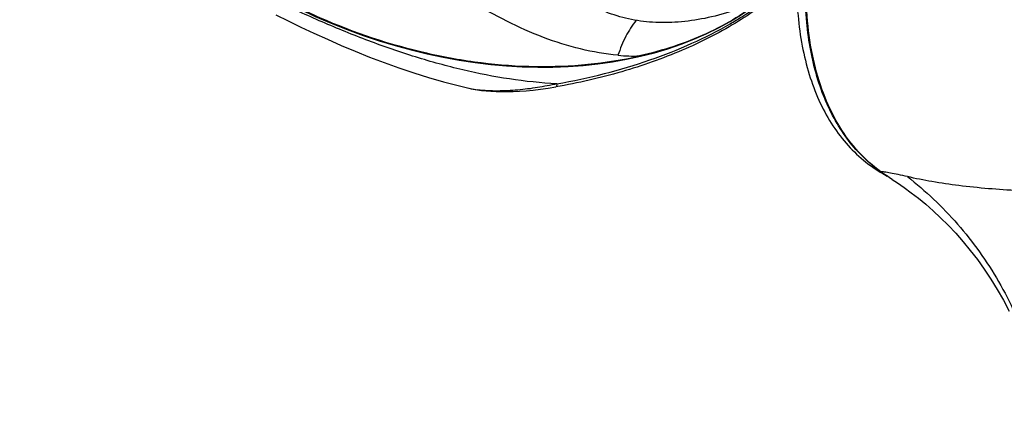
# Model space of a CAD drawing. Header units: millimetres. Extents: x 16 to 3344, y 34 to 2360.
# Tile 102 of 127: x 2943 to 3080, y 1647 to 1702. Entities that reach past the tile are written whole.
import ezdxf

# ---------------------------------------------------------------- set-up
doc = ezdxf.new("R2010")
doc.units = ezdxf.units.MM
doc.header["$LTSCALE"] = 185.02
doc.layers.add('DEFAULT_VBL19', color=7, linetype='CONTINUOUS')
doc.layers.add('MIDDLE_ASM_PBL23', color=7, linetype='CONTINUOUS')

# ---------------------------------------------------------------- blocks, each defined once
blk = doc.blocks.new('MIDDLE_ASM_PBL23', base_point=(3071.63, 1720.8))
at = {"layer": 'MIDDLE_ASM_PBL23', "color": 7}
for p, q in [((3005.51, 1692.41), (3005.51, 1692.41)), ((3006.71, 1692.19), (3006.69, 1692.19)), ((3006.71, 1692.19), (3006.69, 1692.19)), ((3017.64, 1692.59), (3017.64, 1692.59)), ((3063.21, 1680.52), (3063.85, 1680.14))]:
    blk.add_line(p, q, dxfattribs=at)
for points in [[(2978.58, 1702.64), (2980.3, 1701.79), (2982.07, 1700.94), (2983.89, 1700.08), (2985.77, 1699.23), (2987.69, 1698.39), (2989.66, 1697.56), (2991.66, 1696.76), (2993.69, 1695.99), (2995.74, 1695.25), (2997.81, 1694.55), (2999.88, 1693.9), (3001.95, 1693.31), (3004.01, 1692.77), (3005.51, 1692.41)], [(3005.51, 1692.41), (3005.72, 1692.36), (3006.23, 1692.26), (3006.71, 1692.18)], [(3006.71, 1692.18), (3007.28, 1692.1), (3007.91, 1692.04), (3008.58, 1691.99), (3009.29, 1691.95), (3010.04, 1691.94), (3010.83, 1691.94), (3011.67, 1691.95), (3012.55, 1692), (3013.48, 1692.06), (3014.46, 1692.15), (3015.48, 1692.27), (3016.55, 1692.42), (3017.64, 1692.59)], [(3064.51, 1679.71), (3065.27, 1679.21), (3066.21, 1678.56), (3067.18, 1677.85), (3068.18, 1677.07), (3069.2, 1676.23), (3070.23, 1675.33), (3071.28, 1674.35), (3072.33, 1673.3), (3073.39, 1672.19), (3074.42, 1671.02), (3075.42, 1669.8), (3076.4, 1668.53), (3077.36, 1667.2), (3078.29, 1665.8), (3079.18, 1664.35), (3080.03, 1662.85), (3080.83, 1661.33)]]:
    blk.add_lwpolyline(points, dxfattribs=at)
for centre, radius, start, end in [((3028.49, 1720.64), 23.74, 264.6966, 271.8929), ((3008.46, 1705.17), 13.1, 257.0028, 262.2306), ((3074.14, 1696.66), 19.44, 234.8575, 236.5)]:
    blk.add_arc(centre, radius, start, end, dxfattribs=at)
blk.add_ellipse((3000.92, 1742.58), major_axis=(54.87, -26.29), ratio=0.715085, start_param=3.469476, end_param=5.946833, dxfattribs=at)
for points, knots in [([(3062.95, 1680.77), (3061.82, 1681.58), (3059.69, 1683.49), (3057.06, 1687.02), (3055.01, 1691.19), (3053.54, 1695.93), (3052.68, 1701.17), (3052.44, 1706.84), (3052.81, 1712.84), (3053.79, 1719.1), (3055.36, 1725.52), (3057.51, 1732.01), (3060.19, 1738.47), (3063.37, 1744.79), (3067.01, 1750.9), (3071.04, 1756.7), (3075.4, 1762.09), (3078.55, 1765.43), (3080.16, 1767)], [0, 0, 0, 0, 0.043052, 0.087874, 0.13542, 0.186344, 0.240995, 0.299454, 0.36158, 0.427053, 0.49541, 0.566082, 0.638422, 0.711727, 0.785266, 0.858301, 0.930107, 1, 1, 1, 1]), ([(3080.16, 1767), (3079.42, 1765.4), (3078.19, 1762.02), (3077.02, 1756.71), (3076.43, 1751.18), (3076.36, 1745.52), (3076.76, 1739.78), (3077.83, 1732.02), (3080.09, 1722.31), (3083.97, 1710.85), (3088.03, 1701.49), (3091.73, 1694.15), (3095.72, 1686.88), (3099.02, 1681.58), (3101.33, 1678.12)], [0, 0, 0, 0, 0.05603, 0.113369, 0.17198, 0.231749, 0.292544, 0.35423, 0.479769, 0.607642, 0.737256, 0.802581, 0.868178, 1, 1, 1, 1]), ([(3026.29, 1697), (3024.53, 1697.16), (3020.99, 1697.78), (3015.81, 1699.42), (3010.73, 1701.68), (3005.79, 1704.45), (3001.02, 1707.66), (2994.83, 1712.47), (2987.56, 1719.28), (2979.57, 1728.37), (2973.5, 1736.57), (2968.99, 1743.45), (2964.69, 1750.54), (2961.75, 1756.04), (2959.91, 1759.77)], [0, 0, 0, 0, 0.05603, 0.11337, 0.171981, 0.23175, 0.292544, 0.35423, 0.479769, 0.607642, 0.737256, 0.80258, 0.868178, 1, 1, 1, 1]), ([(2942.92, 1754.89), (2942.92, 1752.86), (2943.27, 1748.72), (2944.76, 1742.57), (2947.19, 1736.47), (2951.65, 1728.39), (2957.69, 1720.93), (2964.92, 1714.3), (2971.02, 1709.71), (2977.63, 1705.64), (2986.99, 1701), (2996.95, 1697.67), (3007.17, 1695.86), (3017.11, 1695.14), (3024.55, 1695.82), (3029.27, 1696.91)], [0, 0, 0, 0, 0.052366, 0.106542, 0.162777, 0.221164, 0.343959, 0.408177, 0.473844, 0.540605, 0.608054, 0.743022, 0.809694, 0.875093, 1, 1, 1, 1]), ([(3017.76, 1693.03), (3013.35, 1693.25), (3006.7, 1694.31), (2998.02, 1696.71), (2991.48, 1698.97), (2985.04, 1701.6), (2978.73, 1704.49), (2972.64, 1707.52), (2966.87, 1710.59), (2961.51, 1713.58), (2957.38, 1715.98), (2954.37, 1717.8), (2952.38, 1719.06), (2950.57, 1720.26), (2948.96, 1721.39), (2947.54, 1722.47), (2946.31, 1723.5), (2945.27, 1724.51), (2944.42, 1725.5), (2943.75, 1726.48), (2943.27, 1727.45), (2942.98, 1728.43), (2942.92, 1729.09), (2942.92, 1729.41)], [0, 0, 0, 0, 0.154776, 0.234552, 0.315416, 0.397247, 0.478401, 0.558705, 0.635578, 0.707735, 0.773596, 0.803284, 0.830885, 0.856287, 0.879257, 0.899981, 0.918689, 0.935567, 0.950779, 0.96443, 0.976887, 0.98858, 1, 1, 1, 1]), ([(3050.55, 1706.86), (3049.27, 1706.14), (3046.7, 1704.83), (3042.78, 1703.27), (3038.94, 1702.19), (3035.2, 1701.6), (3031.6, 1701.5), (3028.18, 1701.9), (3024.97, 1702.8), (3022.99, 1703.73), (3022.05, 1704.28)], [0, 0, 0, 0, 0.148219, 0.28881, 0.421841, 0.5477, 0.667135, 0.781277, 0.891629, 1, 1, 1, 1]), ([(3051.19, 1707.07), (3051.19, 1705.56), (3051.32, 1702.61), (3051.9, 1698.35), (3052.86, 1694.39), (3054.21, 1690.77), (3055.93, 1687.54), (3058.01, 1684.72), (3060.43, 1682.34), (3062.26, 1681.06), (3063.21, 1680.52)], [0, 0, 0, 0, 0.148606, 0.2895, 0.422723, 0.548643, 0.668001, 0.781939, 0.891988, 1, 1, 1, 1]), ([(3048.9, 1705.98), (3046.96, 1704.31), (3042.58, 1701.21), (3035.13, 1697.46), (3026.71, 1694.5), (3020.73, 1693.14), (3017.64, 1692.59)], [0, 0, 0, 0, 0.223316, 0.466057, 0.726145, 1, 1, 1, 1]), ([(3041.93, 1701.39), (3042.48, 1701.71), (3044.59, 1702.98), (3046.61, 1704.39), (3048.03, 1705.54)], [0, 0, 0, 0, 0.258244, 1, 1, 1, 1]), ([(3062.94, 1680.76), (3062.1, 1681.35), (3060.48, 1682.7), (3058.36, 1685.09), (3056.54, 1687.87), (3054.48, 1692.14), (3053.16, 1696.99), (3052.5, 1702.2), (3052.4, 1704.96), (3052.4, 1706.37)], [0, 0, 0, 0, 0.10776, 0.218229, 0.332899, 0.452977, 0.71219, 0.852531, 1, 1, 1, 1]), ([(3046.47, 1704.8), (3045.28, 1703.86), (3042.75, 1702.1), (3038.59, 1699.91), (3034.07, 1698.15), (3030.9, 1697.29), (3029.27, 1696.91)], [0, 0, 0, 0, 0.23802, 0.483843, 0.737952, 1, 1, 1, 1]), ([(3017.76, 1693.03), (3020, 1693.42), (3024.37, 1694.35), (3030.68, 1696.23), (3036.54, 1698.54), (3040.2, 1700.39), (3041.93, 1701.39)], [0, 0, 0, 0, 0.265318, 0.521759, 0.767218, 1, 1, 1, 1]), ([(3028.84, 1701.88), (3028.27, 1701.2), (3027.54, 1700.03), (3026.77, 1698.36), (3026.44, 1697.46), (3026.29, 1697)], [0, 0, 0, 0, 0.482057, 0.738693, 1, 1, 1, 1]), ([(3017.76, 1693.03), (3016.87, 1692.82), (3015.06, 1692.47), (3012.31, 1692.12), (3009.98, 1692), (3008.11, 1692.04), (3007.17, 1692.13), (3006.71, 1692.19)], [0, 0, 0, 0, 0.246689, 0.495449, 0.747523, 0.874366, 1, 1, 1, 1]), ([(3017.76, 1693.03), (3017.76, 1692.97), (3017.76, 1692.87), (3017.74, 1692.75), (3017.72, 1692.68), (3017.69, 1692.63), (3017.66, 1692.6), (3017.64, 1692.59)], [0, 0, 0, 0, 0.349045, 0.644825, 0.764109, 0.862025, 1, 1, 1, 1]), ([(3006.71, 1692.18), (3006.7, 1692.18), (3006.69, 1692.18), (3006.69, 1692.19), (3006.69, 1692.19)], [0, 0, 0, 0, 0.73019, 1, 1, 1, 1]), ([(3066.64, 1680.09), (3066.21, 1680.2), (3065.42, 1680.37), (3064.36, 1680.58), (3063.63, 1680.7), (3063.19, 1680.75), (3063.02, 1680.77), (3062.95, 1680.77)], [0, 0, 0, 0, 0.354523, 0.646168, 0.864937, 0.943688, 1, 1, 1, 1]), ([(3101.33, 1678.12), (3099.62, 1678.04), (3096.28, 1677.93), (3091.37, 1677.88), (3086.66, 1677.93), (3080.82, 1678.15), (3075.31, 1678.6), (3070.16, 1679.35), (3067.78, 1679.82), (3066.64, 1680.09)], [0, 0, 0, 0, 0.146847, 0.288059, 0.423276, 0.552389, 0.790795, 0.8993, 1, 1, 1, 1]), ([(3066.64, 1680.09), (3069.17, 1678.12), (3072.73, 1674.75), (3076.76, 1669.64), (3079.44, 1665.49), (3081.7, 1661.09), (3084.11, 1655.04), (3085.25, 1650.28), (3085.69, 1647.09)], [0, 0, 0, 0, 0.247284, 0.373314, 0.5, 0.626686, 0.752717, 1, 1, 1, 1])]:
    blk.add_open_spline(points, degree=3, knots=knots, dxfattribs=at)
blk.add_open_spline([(3064.51, 1679.71), (3063.98, 1680.05), (3063.46, 1680.4), (3062.95, 1680.77)], degree=3, dxfattribs=at)
blk = doc.blocks.new('DEFAULT_VBL19', base_point=(3033.77, 1856.71))
at = {"layer": 'MIDDLE_ASM_PBL23'}
blk.add_blockref('MIDDLE_ASM_PBL23', (3071.63, 1720.8), dxfattribs=at)

msp = doc.modelspace()

# ---------------------------------------------------------------- block references
at = {"layer": 'DEFAULT_VBL19'}
msp.add_blockref('DEFAULT_VBL19', (3033.769, 1856.707), dxfattribs=at)

doc.saveas('drawing.dxf')
